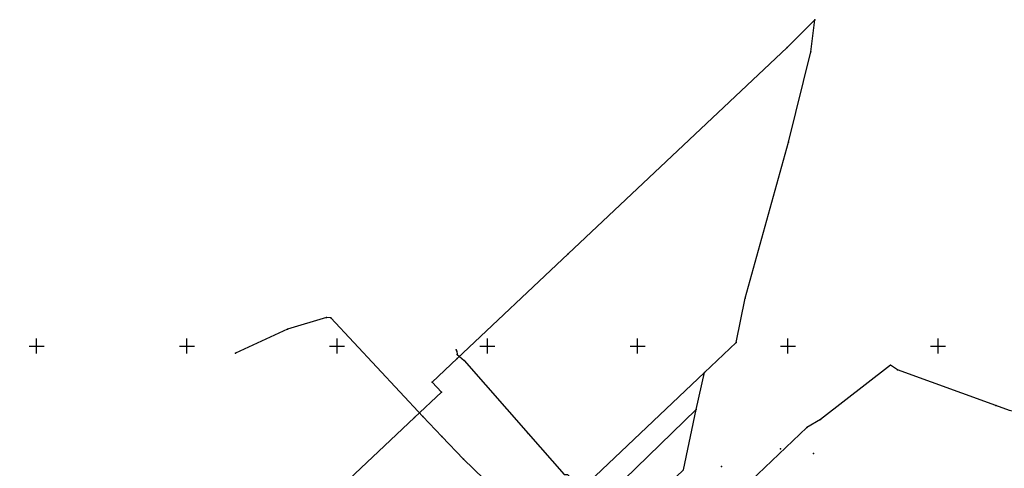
# Model space of a CAD drawing. Extents: x 5552506 to 5553307, y 5642054 to 5642708.
# Tile 54 of 73: x 5552694 to 5553022, y 5642559 to 5642708. Entities that reach past the tile are written whole.
import ezdxf

# ---------------------------------------------------------------- set-up
doc = ezdxf.new("R2010")
doc.units = 0
doc.header["$MEASUREMENT"] = 0
for name, color, linetype in [('EGB_DzialkaEwidencyjna', 7, 'Continuous'), ('EGB_KonturUzytkuGruntowego', 7, 'Continuous'), ('GES_PrzewodElektroenergetyczny', 7, 'Continuous'), ('GES_PrzewodTelekomunikacyjny', 7, 'Continuous'), ('krzyze', 7, 'Continuous')]:
    doc.layers.add(name, color=color, linetype=linetype)

msp = doc.modelspace()

# ---------------------------------------------------------------- linework, layer by layer
at = {"color": 7}
for p in [(5552947.5, 5642565.8), (5552958.5, 5642564.3), (5552927.9, 5642559.9)]:
    msp.add_point(p, dxfattribs=at)
at = {"layer": 'EGB_DzialkaEwidencyjna', "color": 7}
for points in [[(5552958.94, 5642708.5, 0), (5552949.75, 5642699.25, 0), (5552876.93, 5642630.7, 0), (5552839.9, 5642595.84, 0), (5552831.63, 5642587.94, 0), (5552834.69, 5642584.7, 0), (5552825.7, 5642576.22, 0), (5552772.01, 5642525.59, 0), (5552764.24, 5642518.12, 0), (5552759.51, 5642513.99, 0), (5552727.01, 5642483.26, 0), (5552694.29, 5642452.93, 0), (5552689.56, 5642449.15, 0), (5552664.64, 5642359.07, 0), (5552675.43, 5642367.51, 0), (5552770.24, 5642441.64, 0), (5552772.72, 5642449.58, 0), (5552922.27, 5642591.19, 0), (5552932.82, 5642601.16, 0), (5552935.76, 5642615.88, 0), (5552950.18, 5642667.8, 0), (5552957.64, 5642697.83, 0), (5552958.94, 5642708.5, 0)], [(5552984.11, 5642593.64, 0), (5552960.82, 5642575.62, 0), (5552956.26, 5642572.95, 0), (5552932.97, 5642550.73, 0), (5552932.61, 5642550.24, 0), (5552931.2, 5642548.31, 0), (5552928.19, 5642535.95, 0), (5552907.58, 5642458.14, 0), (5552989.64, 5642436.12, 0)], [(5553037.91618, 5642550.60817, 0), (5553038.2, 5642551.55, 0), (5553034.2, 5642552.75, 0), (5553029.64, 5642554.05, 0), (5553035.6, 5642574.96, 0), (5553037.64, 5642581.47, 0), (5553044.94, 5642587.94, 0), (5553043.24, 5642590.1, 0), (5553041.41, 5642588.64, 0), (5553033.5, 5642582.51, 0), (5553029.83, 5642580.12, 0), (5553027.22, 5642578.76, 0), (5553026.08, 5642578.32, 0), (5553025.12, 5642578.29, 0), (5553023.76, 5642578.55, 0), (5553019.25, 5642580.23, 0), (5552986.43, 5642592.13, 0), (5552984.11, 5642593.64, 0)], [(5552922.27, 5642591.19, 0), (5552772.72, 5642449.58, 0), (5552770.24, 5642441.64, 0), (5552790.45, 5642458.63, 0), (5552811.5, 5642476.33, 0), (5552860.87, 5642522.11, 0), (5552863.43, 5642524.49, 0), (5552919.43, 5642578.87, 0), (5552922.27, 5642591.19, 0)], [(5552919.43, 5642578.87, 0), (5552863.43, 5642524.49, 0), (5552860.87, 5642522.11, 0), (5552868.91, 5642513.83, 0), (5552895.16, 5642539.62, 0), (5552915.31, 5642558.82, 0), (5552919.43, 5642578.87, 0)]]:
    msp.add_polyline3d(points, dxfattribs=at)
for p in [(5552958.94, 5642708.5), (5552958.94, 5642708.5), (5552949.75, 5642699.25), (5552957.64, 5642697.83), (5552950.18, 5642667.8), (5552876.93, 5642630.7), (5552935.76, 5642615.88), (5552932.82, 5642601.16), (5552839.9, 5642595.84), (5552984.11, 5642593.64), (5552984.11, 5642593.64), (5552986.43, 5642592.13), (5552922.27, 5642591.19), (5552922.27, 5642591.19), (5552922.27, 5642591.19), (5552831.63, 5642587.94), (5552834.69, 5642584.7), (5552919.43, 5642578.87), (5552919.43, 5642578.87), (5552919.43, 5642578.87), (5553019.25, 5642580.23), (5552825.7, 5642576.22), (5552960.82, 5642575.62), (5552956.26, 5642572.95)]:
    msp.add_point(p, dxfattribs=at)
at = {"layer": 'EGB_KonturUzytkuGruntowego', "color": 3}
for points in [[(5552984.11, 5642593.64, 0), (5552960.82, 5642575.62, 0), (5552956.26, 5642572.95, 0), (5552932.97, 5642550.73, 0), (5552932.61, 5642550.24, 0), (5552931.2, 5642548.31, 0), (5552928.19, 5642535.95, 0), (5552907.58, 5642458.14, 0), (5552989.64, 5642436.12, 0)], [(5553037.91618, 5642550.60817, 0), (5553038.2, 5642551.55, 0), (5553034.2, 5642552.75, 0), (5553029.64, 5642554.05, 0), (5553035.6, 5642574.96, 0), (5553037.64, 5642581.47, 0), (5553044.94, 5642587.94, 0), (5553043.24, 5642590.1, 0), (5553041.41, 5642588.64, 0), (5553033.5, 5642582.51, 0), (5553029.83, 5642580.12, 0), (5553027.22, 5642578.76, 0), (5553026.08, 5642578.32, 0), (5553025.12, 5642578.29, 0), (5553023.76, 5642578.55, 0), (5553019.25, 5642580.23, 0), (5552986.43, 5642592.13, 0), (5552984.11, 5642593.64, 0)]]:
    msp.add_polyline3d(points, dxfattribs=at)
at = {"layer": 'EGB_KonturUzytkuGruntowego', "color": 7}
for p in [(5552984.11, 5642593.64), (5552984.11, 5642593.64), (5552986.43, 5642592.13), (5553019.25, 5642580.23), (5552960.82, 5642575.62), (5552956.26, 5642572.95)]:
    msp.add_point(p, dxfattribs=at)
at = {"layer": 'GES_PrzewodElektroenergetyczny', "color": 1}
msp.add_polyline3d([(5552839.57, 5642598.77, 0), (5552839.82, 5642598.34, 0), (5552839.96, 5642597.16, 0), (5552842.24, 5642595.16, 0), (5552863.5758, 5642570.9133, 0), (5552875.59, 5642557.26, 0), (5552876.67, 5642557.31, 0), (5552885.76, 5642548.27, 0), (5552892.14, 5642542.89, 0), (5552911.94, 5642521.08, 0), (5552913.56, 5642519.03, 0), (5552914.28, 5642517.64, 0), (5552914.66, 5642515.08, 0), (5552909.32, 5642485.43, 0), (5552906.86, 5642474.77, 0), (5552903.34, 5642463.18, 0), (5552901.26, 5642455.95, 0), (5552901.79, 5642455.03, 0), (5552905.74, 5642454.36, 0), (5552909.88, 5642454.1, 0), (5552944.74, 5642445.52, 0), (5552971.20489, 5642438.69576, 0)], dxfattribs=at)
at = {"layer": 'GES_PrzewodElektroenergetyczny', "color": 7}
for p in [(5552839.57, 5642598.77), (5552839.82, 5642598.34), (5552839.96, 5642597.16), (5552842.24, 5642595.16), (5552863.5758, 5642570.9133)]:
    msp.add_point(p, dxfattribs=at)
at = {"layer": 'GES_PrzewodTelekomunikacyjny', "color": 30}
msp.add_polyline3d([(5552854.92, 5642548.24, 0), (5552855.59, 5642549.33, 0), (5552842.1, 5642562.37, 0), (5552834.89, 5642569.95, 0), (5552828.56, 5642576.54, 0), (5552797.91, 5642609.41, 0), (5552796.43, 5642609.45, 0), (5552783.5, 5642605.64, 0), (5552766.1584, 5642597.6041, 0)], dxfattribs=at)
at = {"layer": 'GES_PrzewodTelekomunikacyjny', "color": 7}
for p in [(5552796.43, 5642609.45), (5552797.91, 5642609.41), (5552783.5, 5642605.64), (5552766.1584, 5642597.6041), (5552828.56, 5642576.54), (5552834.89, 5642569.95), (5552842.1, 5642562.37)]:
    msp.add_point(p, dxfattribs=at)
at = {"layer": 'krzyze', "color": 7}
for points in [[(5552700, 5642597.5, 0), (5552700, 5642602.5, 0)], [(5552750, 5642597.5, 0), (5552750, 5642602.5, 0)], [(5552800, 5642597.5, 0), (5552800, 5642602.5, 0)], [(5552850, 5642597.5, 0), (5552850, 5642602.5, 0)], [(5552900, 5642597.5, 0), (5552900, 5642602.5, 0)], [(5552950, 5642597.5, 0), (5552950, 5642602.5, 0)], [(5553000, 5642597.5, 0), (5553000, 5642602.5, 0)], [(5552697.5, 5642600, 0), (5552702.5, 5642600, 0)], [(5552747.5, 5642600, 0), (5552752.5, 5642600, 0)], [(5552797.5, 5642600, 0), (5552802.5, 5642600, 0)], [(5552847.5, 5642600, 0), (5552852.5, 5642600, 0)], [(5552897.5, 5642600, 0), (5552902.5, 5642600, 0)], [(5552947.5, 5642600, 0), (5552952.5, 5642600, 0)], [(5552997.5, 5642600, 0), (5553002.5, 5642600, 0)]]:
    msp.add_polyline3d(points, dxfattribs=at)

doc.saveas('drawing.dxf')
